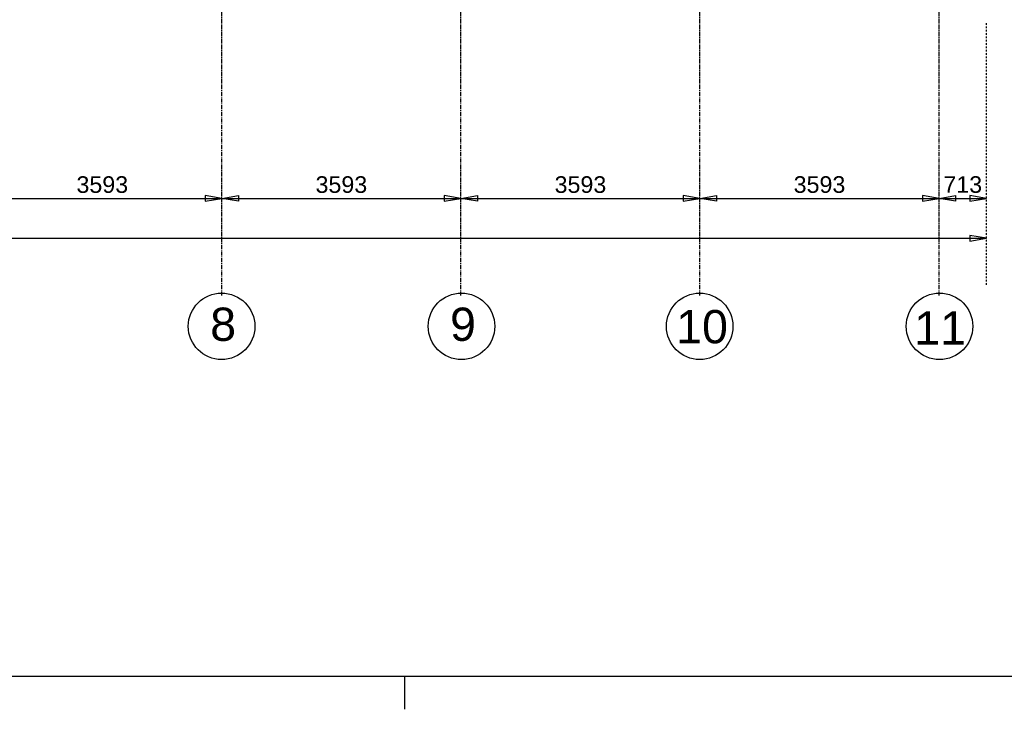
# Model space of a CAD drawing. Extents: x -257677 to 221252, y -185516 to 120782.
# Tile 76 of 171: x 25307 to 40105, y -132911 to -122545. Entities that reach past the tile are written whole.
import ezdxf
from ezdxf.enums import TextEntityAlignment as Align

# ---------------------------------------------------------------- set-up
doc = ezdxf.new("R2010")
doc.units = 0
doc.header["$LTSCALE"] = 50
doc.linetypes.add('CENTER', pattern=[2, 1.25, -0.25, 0.25, -0.25])
doc.linetypes.add('DASHDOT', pattern=[1, 0.5, -0.25, 0, -0.25])
for name, color, linetype in [('KADER', 7, 'CONTINUOUS'), ('MAATVOERING', 1, 'CONTINUOUS'), ('STRAMIEN', 2, 'CENTER')]:
    doc.layers.add(name, color=color, linetype=linetype)
doc.styles.get("Standard").update_dxf_attribs({"font": 'ARIAL.TTF'})

# ---------------------------------------------------------------- blocks, each defined once
blk = doc.blocks.new('KADERA0')
at = {"layer": 'KADER', "color": 4}
blk.add_line((25, 10), (1179, 10), dxfattribs=at)
at = {"layer": 'KADER', "color": 1}
blk.add_line((769, 0), (769, 10), dxfattribs=at)

msp = doc.modelspace()

# ---------------------------------------------------------------- linework, layer by layer
at = {"layer": 'MAATVOERING', "linetype": 'DASHDOT'}
msp.add_lwpolyline([(39836.99204, -126530.66888), (39836.99204, -122591.26888)], dxfattribs=at)
at = {"layer": 'MAATVOERING', "linetype": 'Continuous'}
for points in [[(24751.69204, -125231.26888), (25001.69204, -125189.56888), (25001.69204, -125272.86888), (24751.69204, -125231.26888), (28344.69204, -125231.26888), (28094.69204, -125189.56888), (28094.69204, -125272.86888), (28344.69204, -125231.26888)], [(28344.69204, -125231.26888), (28594.69204, -125189.56888), (28594.69204, -125272.86888), (28344.69204, -125231.26888), (31937.69204, -125231.26888), (31687.69204, -125189.56888), (31687.69204, -125272.86888), (31937.69204, -125231.26888)], [(31937.69204, -125231.26888), (32187.69204, -125189.56888), (32187.69204, -125272.86888), (31937.69204, -125231.26888), (35530.69204, -125231.26888), (35280.69204, -125189.56888), (35280.69204, -125272.86888), (35530.69204, -125231.26888)], [(35530.69204, -125231.26888), (35780.69204, -125189.46888), (35780.69204, -125272.86888), (35530.69204, -125231.26888), (39123.69204, -125230.26888), (38873.69204, -125188.66888), (38873.69204, -125271.96888), (39123.69204, -125230.26888)], [(39123.69204, -125230.26888), (39373.69204, -125188.66888), (39373.69204, -125272.06888), (39123.69204, -125230.26888), (39836.99204, -125230.66888), (39586.99204, -125188.86888), (39586.99204, -125272.16888), (39836.99204, -125230.66888)], [(2774.69204, -125830.26888), (3024.69204, -125788.56888), (3024.69204, -125871.86888), (2774.69204, -125830.26888), (39836.99204, -125830.66888), (39586.99204, -125788.96888), (39586.99204, -125872.36888), (39836.99204, -125830.66888)]]:
    msp.add_lwpolyline(points, dxfattribs=at)
at = {"layer": 'STRAMIEN'}
for points in [[(28344.69204, -126691.26888), (28344.69204, -96882.26888)], [(31937.69204, -126691.26888), (31937.69204, -96882.26888)], [(35530.69204, -126691.26888), (35530.69204, -96882.26888)], [(39123.69204, -126691.26888), (39123.69204, -96882.26888)]]:
    msp.add_lwpolyline(points, dxfattribs=at)
at = {"layer": 'STRAMIEN', "color": 2, "linetype": 'Continuous'}
for centre in [(28340.99204, -127153.66888), (31945.99204, -127153.66888), (35526.99204, -127153.66888), (39130.99204, -127153.66888)]:
    msp.add_circle(centre, 500, dxfattribs=at)

# ---------------------------------------------------------------- block references
at = {"layer": 'KADER', "color": 2, "linetype": 'Continuous', "xscale": 50, "yscale": 50, "zscale": 50}
msp.add_blockref('KADERA0', (-7354.00796, -132910.66888), dxfattribs=at)

# ---------------------------------------------------------------- texts
at = {"layer": 'MAATVOERING'}
for p in [(26548.19204, -125147.86888), (30141.19204, -125147.86888), (33734.19204, -125147.86888)]:
    msp.add_text(' 3593 ', height=250, dxfattribs=at).set_placement(p, align=Align.CENTER)
for s, rotation, p in [(' 3593 ', 0.016, (37327.19204, -125147.36888)), (' 713 ', 359.966, (39480.39204, -125147.06888))]:
    msp.add_text(s, height=250, rotation=rotation, dxfattribs=at).set_placement(p, align=Align.CENTER)
at = {"layer": 'STRAMIEN', "color": 3}
for s, p in [('8', (28169.99204, -127372.66888)), ('9', (31774.99204, -127372.66888)), ('10', (35173.99204, -127408.66888)), ('11', (38751.99204, -127427.66888))]:
    msp.add_text(s, height=500, dxfattribs=at).set_placement(p)

doc.saveas('drawing.dxf')
